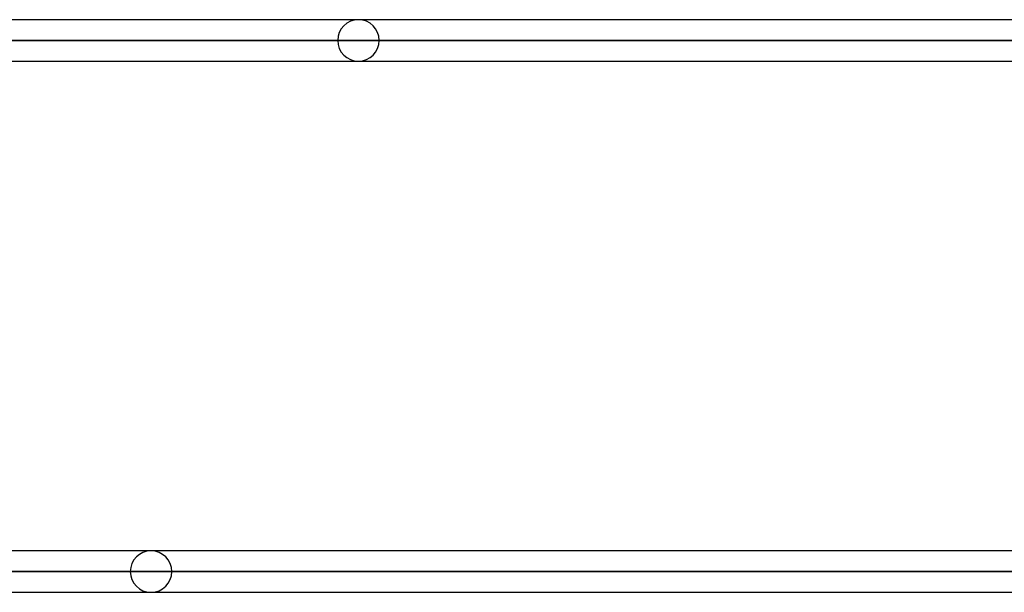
# Model space of a CAD drawing. Header units: millimetres. Extents: x -156 to 156, y -52 to 132.
# Tile 62 of 79: x 40 to 64, y 37 to 51. Entities that reach past the tile are written whole.
import ezdxf

# ---------------------------------------------------------------- set-up
doc = ezdxf.new("R2010")
doc.units = ezdxf.units.MM
doc.layers.add('MAIN-1', color=7, linetype='Continuous')

msp = doc.modelspace()

# ---------------------------------------------------------------- linework, layer by layer
at = {"layer": 'MAIN-1'}
for p, q in [((72.104, 50.95), (-72.104, 50.95)), ((48.2, 50.95), (36.105, 50.95)), ((48.2, 50.95), (36.105, 50.95)), ((-72.547, 50.45), (72.547, 50.45)), ((72.547, 50.45), (-72.547, 50.45)), ((71.88, 50.45), (-71.88, 50.45)), ((-71.88, 50.45), (71.88, 50.45)), ((47.7, 50.45), (35.631, 50.45)), ((35.631, 50.45), (47.7, 50.45)), ((36.421, 50.45), (48.7, 50.45)), ((48.7, 50.45), (36.421, 50.45)), ((-72.119, 49.95), (72.119, 49.95)), ((-72.119, 49.95), (72.119, 49.95)), ((36.134, 49.95), (48.2, 49.95)), ((36.134, 49.95), (48.2, 49.95)), ((75.642, 38.15), (-75.642, 38.15)), ((75.642, 38.15), (-75.642, 38.15)), ((43.2, 38.15), (32.56, 38.15)), ((43.2, 38.15), (32.56, 38.15)), ((-76.102, 37.65), (76.102, 37.65)), ((76.102, 37.65), (-76.102, 37.65)), ((75.416, 37.65), (-75.416, 37.65)), ((-75.416, 37.65), (75.416, 37.65)), ((42.7, 37.65), (32.083, 37.65)), ((32.083, 37.65), (42.7, 37.65)), ((32.882, 37.65), (43.7, 37.65)), ((43.7, 37.65), (32.882, 37.65)), ((-75.632, 37.15), (75.632, 37.15)), ((-75.632, 37.15), (75.632, 37.15)), ((32.591, 37.15), (43.2, 37.15)), ((32.591, 37.15), (43.2, 37.15))]:
    msp.add_line(p, q, dxfattribs=at)
for centre, start, end in [((48.2, 50.45), 0, 180), ((48.2, 50.45), 180, 0), ((43.2, 37.65), 0, 180), ((43.2, 37.65), 180, 0)]:
    msp.add_arc(centre, 0.5, start, end, dxfattribs=at)

doc.saveas('drawing.dxf')
